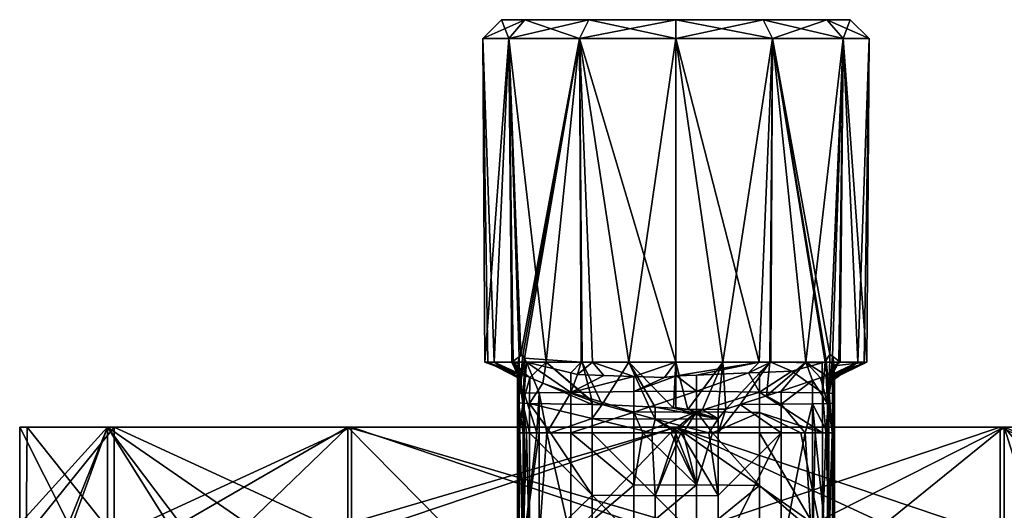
# Model space of a CAD drawing. Extents: x -0.396 to 0.142, y -0.583 to 0.022.
# Tile 245 of 256: x -0.11 to -0.057, y -0.005 to 0.022. Entities that reach past the tile are written whole.
import ezdxf

# ---------------------------------------------------------------- set-up
doc = ezdxf.new("R2010")
doc.units = 0
doc.layers.add('mesh', color=7, linetype='CONTINUOUS')

msp = doc.modelspace()

# ---------------------------------------------------------------- meshes
at = {"layer": 'mesh'}
mesh = msp.add_polyface(dxfattribs=at)
corners = [(-0.083082, 0.003509, -0.551117), (-0.08015, 0.020544, -0.54858), (-0.080063, 0.003297, -0.548691), (-0.06985, 0.020544, -0.56642), (-0.075, 0.020544, -0.5678), (-0.072493, 0.003297, -0.56749), (-0.06985, 0.020544, -0.54858), (-0.070552, 0.003297, -0.54821), (-0.075, 0.020544, -0.5472), (-0.079455, 0.003297, -0.548213), (-0.085185, 0.003297, -0.555968), (-0.08392, 0.020544, -0.55235), (-0.083758, 0.003297, -0.552415), (-0.0853, 0.020544, -0.5575), (-0.084703, 0.003297, -0.560956), (-0.08392, 0.020544, -0.56265), (-0.08504, 0.003297, -0.557475), (-0.081923, 0.003297, -0.565126), (-0.08015, 0.020544, -0.56642), (-0.08368, 0.003297, -0.56249), (-0.075, 0.003297, -0.567491), (-0.077505, 0.003297, -0.567491), (-0.080007, 0.003297, -0.566152), (-0.07965, 0.021544, -0.549446), (-0.083054, 0.021544, -0.55285), (-0.0843, 0.021544, -0.5575), (-0.083054, 0.021544, -0.56215), (-0.07965, 0.021544, -0.565554), (-0.075, 0.021544, -0.5668), (-0.07035, 0.021544, -0.565554), (-0.075, 0.021544, -0.5482), (-0.075, 0.021544, -0.5575), (-0.07035, 0.021544, -0.549446), (-0.083264, 0.003706, -0.551352), (-0.083358, 0.003576, -0.55148), (-0.083174, 0.003672, -0.551233), (-0.075004, 0.003297, -0.5472)]
mesh.append_faces([[corners[k] for k in face] for face in [(0, 1, 2, 2), (3, 4, 5, 5), (6, 7, 8, 8), (1, 9, 2, 2), (10, 11, 12, 12), (10, 13, 11, 11), (13, 14, 15, 15), (13, 16, 14, 14), (15, 17, 18, 18), (15, 19, 17, 17), (14, 19, 15, 15), (4, 20, 5, 5), (4, 21, 20, 20), (18, 21, 4, 4), (18, 22, 21, 21), (17, 22, 18, 18), (1, 23, 8, 8), (1, 24, 23, 23), (11, 24, 1, 1), (11, 25, 24, 24), (13, 25, 11, 11), (13, 26, 25, 25), (15, 26, 13, 13), (15, 27, 26, 26), (18, 27, 15, 15), (18, 28, 27, 27), (4, 28, 18, 18), (4, 29, 28, 28), (3, 29, 4, 4), (8, 30, 6, 6), (8, 23, 30, 30), (31, 28, 29, 29), (27, 28, 31, 31), (31, 23, 24, 24), (31, 30, 23, 23), (32, 30, 31, 31), (31, 26, 27, 27), (31, 25, 26, 26), (24, 25, 31, 31), (11, 33, 34, 34), (1, 33, 11, 11), (1, 35, 33, 33), (35, 1, 0, 0), (1, 36, 9, 9), (8, 36, 1, 1), (7, 36, 8, 8), (12, 11, 34, 34)]])
mesh = msp.add_polyface(dxfattribs=at)
corners = [(-0.066568, 0.002647, -0.561115), (-0.06655, 0.001144, -0.56052), (-0.066566, 0.00261, -0.560913), (-0.070539, 0.001708, -0.549505), (-0.070539, 0.002756, -0.549785), (-0.068822, 0.00283, -0.550295), (-0.071128, 0.00273, -0.54961), (-0.067042, 0.003297, -0.55096), (-0.067189, 0.00166, -0.550451), (-0.067197, 0.003257, -0.550903), (-0.066996, 0.003401, -0.551017), (-0.066826, 0.001648, -0.55069), (-0.066577, 0.003101, -0.552319), (-0.06655, 0.001585, -0.551913), (-0.066586, 0.003297, -0.551559), (-0.066558, 0.002679, -0.553952), (-0.06655, 0.001497, -0.553635), (-0.06985, 0.020544, -0.54858), (-0.06985, 0.020544, -0.56642), (-0.072493, 0.003297, -0.56749), (-0.069994, 0.003297, -0.566152), (-0.068075, 0.003297, -0.565125), (-0.06608, 0.020544, -0.56265), (-0.06632, 0.003297, -0.56249), (-0.069937, 0.003297, -0.548692), (-0.070552, 0.003297, -0.54821), (-0.073895, 0.00261, -0.548789), (-0.07234, 0.000791, -0.562832), (-0.066988, 0.002582, -0.561732), (-0.066796, 0.00264, -0.56158), (-0.067288, 0.002459, -0.561839), (-0.067712, 0.002319, -0.561922), (-0.069394, 0.001764, -0.562253), (-0.070176, 0.001505, -0.562407), (-0.066946, 0.021544, -0.56215), (-0.07035, 0.021544, -0.565554), (-0.06608, 0.020544, -0.55235), (-0.07035, 0.021544, -0.549446), (-0.066946, 0.021544, -0.55285), (-0.075, 0.021544, -0.5482), (-0.075, 0.021544, -0.5575), (-0.0657, 0.021544, -0.5575), (-0.066645, 0.002661, -0.561344), (-0.066641, 0.001123, -0.560933), (-0.066913, 0.001105, -0.561282), (-0.066792, 0.003702, -0.551278), (-0.06665, 0.003613, -0.55147)]
mesh.append_faces([[corners[k] for k in face] for face in [(0, 1, 2, 2), (3, 4, 5, 5), (3, 6, 4, 4), (7, 8, 9, 9), (10, 11, 7, 7), (12, 13, 14, 14), (15, 16, 12, 12), (8, 5, 9, 9), (8, 3, 5, 5), (7, 17, 10, 10), (18, 19, 20, 20), (21, 18, 20, 20), (21, 22, 18, 18), (23, 22, 21, 21), (17, 24, 25, 25), (7, 24, 17, 17), (24, 5, 4, 4), (24, 9, 5, 5), (7, 9, 24, 24), (6, 24, 4, 4), (6, 25, 24, 24), (26, 25, 6, 6), (19, 27, 20, 20), (23, 28, 29, 29), (21, 28, 23, 23), (21, 30, 28, 28), (31, 30, 21, 21), (21, 32, 31, 31), (20, 33, 21, 21), (18, 34, 35, 35), (22, 34, 18, 18), (36, 37, 38, 38), (17, 37, 36, 36), (17, 39, 37, 37), (40, 35, 34, 34), (40, 38, 37, 37), (40, 41, 38, 38), (34, 41, 40, 40), (42, 43, 0, 0), (44, 42, 29, 29), (10, 45, 11, 11), (14, 11, 46, 46), (11, 45, 46, 46), (17, 45, 10, 10), (36, 45, 17, 17), (36, 46, 45, 45), (23, 29, 42, 42)]])
mesh = msp.add_polyface(dxfattribs=at)
corners = [(-0.06655, 0.001144, -0.56052), (-0.06655, -0.000456, -0.560091), (-0.066549, -0.000456, -0.553902), (-0.065296, 0.003297, -0.560954), (-0.06608, 0.020544, -0.56265), (-0.06632, 0.003297, -0.56249), (-0.0647, 0.020544, -0.5575), (-0.064961, 0.003297, -0.557475), (-0.064815, 0.003297, -0.555965), (-0.06608, 0.020544, -0.55235), (-0.066242, 0.003297, -0.552415), (-0.066568, 0.002647, -0.561115), (-0.066566, 0.00261, -0.560913), (-0.06655, 0.002399, -0.559749), (-0.06655, 0.002469, -0.556179), (-0.06656, 0.002538, -0.560513), (-0.066577, 0.003101, -0.552319), (-0.066558, 0.002679, -0.553952), (-0.066586, 0.003297, -0.551559), (-0.066549, 0.0025, -0.554648), (-0.0657, 0.021544, -0.5575), (-0.066946, 0.021544, -0.56215), (-0.066946, 0.021544, -0.55285), (-0.0577, -0.005988, -0.520036), (-0.0577, -0.000156, -0.520036), (-0.075, -0.000156, -0.5154), (-0.045036, -0.005988, -0.5327), (-0.045036, -0.000156, -0.5327), (-0.0577, -0.005988, -0.579964), (-0.0577, -0.000156, -0.579964), (-0.045036, -0.000156, -0.5673), (-0.0575, -0.000156, -0.580311), (-0.0575, -0.005317, -0.580311), (-0.05309, -0.005317, -0.575901), (-0.063852, -0.005317, -0.582013), (-0.075, -0.000156, -0.585), (-0.044689, -0.005317, -0.5675), (-0.044689, -0.000156, -0.5675), (-0.055856, -0.005317, -0.521333), (-0.0575, -0.000156, -0.519689), (-0.044689, -0.000156, -0.5325), (-0.046853, -0.005317, -0.530336), (-0.0575, -0.005317, -0.519689), (-0.067668, -0.005317, -0.516965), (-0.075, -0.000156, -0.5846), (-0.075, -0.000156, -0.515), (-0.06665, 0.003613, -0.55147), (-0.066645, 0.002661, -0.561344), (-0.074999, -0.005973, -0.584651)]
mesh.append_faces([[corners[k] for k in face] for face in [(0, 1, 2, 2), (3, 4, 5, 5), (3, 6, 4, 4), (7, 6, 3, 3), (8, 6, 7, 7), (8, 9, 6, 6), (10, 9, 8, 8), (3, 11, 12, 12), (3, 13, 14, 14), (3, 15, 13, 13), (12, 15, 3, 3), (16, 8, 17, 17), (16, 10, 8, 8), (18, 10, 16, 16), (14, 7, 3, 3), (14, 8, 7, 7), (19, 8, 14, 14), (19, 17, 8, 8), (4, 20, 21, 21), (6, 20, 4, 4), (6, 22, 20, 20), (9, 22, 6, 6), (23, 24, 25, 25), (26, 24, 23, 23), (26, 27, 24, 24), (28, 29, 30, 30), (31, 32, 33, 33), (31, 34, 32, 32), (35, 34, 31, 31), (36, 31, 33, 33), (36, 37, 31, 31), (38, 39, 40, 40), (40, 41, 38, 38), (39, 42, 43, 43), (38, 42, 39, 39), (29, 31, 37, 37), (44, 31, 29, 29), (44, 35, 31, 31), (24, 39, 45, 45), (27, 39, 24, 24), (27, 40, 39, 39), (10, 18, 46, 46), (10, 46, 9, 9), (3, 47, 11, 11), (5, 47, 3, 3), (48, 29, 28, 28), (48, 44, 29, 29)]])
mesh = msp.add_polyface(dxfattribs=at)
corners = [(-0.085185, 0.003297, -0.555968), (-0.08504, 0.003297, -0.557475), (-0.0853, 0.020544, -0.5575), (-0.098104, -0.006142, -0.575203), (-0.102086, -0.005317, -0.570725), (-0.102177, -0.006092, -0.570901), (-0.097452, -0.006743, -0.574541), (-0.102347, -0.006613, -0.571073), (-0.101623, -0.006743, -0.570371), (-0.098342, -0.006613, -0.575438), (-0.093234, -0.006613, -0.579317), (-0.087627, -0.006015, -0.582516), (-0.097843, -0.005317, -0.574968), (-0.0925, -0.005317, -0.580311), (-0.087414, -0.005317, -0.581674), (-0.087498, -0.006613, -0.582183), (-0.092201, -0.006743, -0.579793), (-0.087202, -0.006743, -0.581132), (-0.092365, -0.006015, -0.519748), (-0.0925, -0.005317, -0.519689), (-0.079955, -0.005317, -0.516328), (-0.102043, -0.006015, -0.527969), (-0.092187, -0.006613, -0.520057), (-0.100968, -0.006743, -0.528975), (-0.101767, -0.006613, -0.528194), (-0.092201, -0.006743, -0.520207), (-0.080136, -0.006613, -0.515859), (-0.079871, -0.006743, -0.516903), (-0.080189, -0.006015, -0.515507), (-0.104793, -0.006743, -0.567201), (-0.10142, -0.005317, -0.528609), (-0.105311, -0.005317, -0.5325), (-0.0923, -0.005988, -0.520036), (-0.104964, -0.000156, -0.5327), (-0.104964, -0.005988, -0.5327), (-0.0923, -0.000156, -0.520036), (-0.075, -0.005988, -0.5154), (-0.104964, -0.005988, -0.5673), (-0.0923, -0.000156, -0.579964), (-0.0923, -0.005988, -0.579964), (-0.104964, -0.000156, -0.5673), (-0.105311, -0.000156, -0.5675), (-0.0925, -0.000156, -0.580311), (-0.0925, -0.000156, -0.519689), (-0.105311, -0.000156, -0.5325), (-0.075, -0.000156, -0.5154), (-0.090972, -0.024297, -0.55), (-0.109647, -0.005977, -0.549996)]
mesh.append_faces([[corners[k] for k in face] for face in [(0, 1, 2, 2), (3, 4, 5, 5), (6, 7, 8, 8), (6, 9, 7, 7), (10, 9, 6, 6), (3, 10, 11, 11), (3, 9, 10, 10), (5, 9, 3, 3), (5, 7, 9, 9), (3, 12, 4, 4), (3, 13, 12, 12), (11, 13, 3, 3), (11, 14, 13, 13), (10, 15, 11, 11), (10, 16, 15, 15), (6, 16, 10, 10), (16, 17, 15, 15), (18, 19, 20, 20), (21, 19, 18, 18), (22, 23, 24, 24), (22, 25, 23, 23), (26, 25, 22, 22), (26, 27, 25, 25), (18, 24, 21, 21), (18, 22, 24, 24), (28, 22, 18, 18), (28, 26, 22, 22), (7, 29, 8, 8), (21, 30, 19, 19), (21, 31, 30, 30), (32, 33, 34, 34), (32, 35, 33, 33), (36, 35, 32, 32), (37, 38, 39, 39), (37, 40, 38, 38), (12, 41, 4, 4), (12, 42, 41, 41), (13, 42, 12, 12), (13, 14, 42, 42), (30, 43, 19, 19), (30, 44, 43, 43), (40, 42, 38, 38), (40, 41, 42, 42), (35, 44, 33, 33), (35, 43, 44, 44), (45, 43, 35, 35), (46, 47, 37, 37)]])
mesh = msp.add_polyface(dxfattribs=at)
corners = [(-0.083174, 0.001109, -0.561203), (-0.083103, 0.002613, -0.561673), (-0.083283, 0.002656, -0.561482), (-0.08345, 0.00126, -0.558258), (-0.08345, 0.002668, -0.556129), (-0.08345, 0.002792, -0.553326), (-0.08345, 0.001613, -0.551371), (-0.08342, 0.003227, -0.551804), (-0.083415, 0.003297, -0.551561), (-0.082962, 0.003297, -0.550966), (-0.083087, 0.001652, -0.550611), (-0.083082, 0.003509, -0.551117), (-0.080611, 0.001692, -0.549828), (-0.080249, 0.002645, -0.54998), (-0.078854, 0.002598, -0.549571), (-0.073896, 0.001757, -0.548562), (-0.073895, 0.00261, -0.548789), (-0.071128, 0.00273, -0.54961), (-0.08061, 0.002732, -0.550111), (-0.082289, 0.001668, -0.5503), (-0.080063, 0.003297, -0.548691), (-0.079455, 0.003297, -0.548213), (-0.077254, 0.002545, -0.549101), (-0.083758, 0.003297, -0.552415), (-0.085185, 0.003297, -0.555968), (-0.08504, 0.003297, -0.557475), (-0.084703, 0.003297, -0.560956), (-0.08345, 0.002485, -0.560271), (-0.083438, 0.002527, -0.560508), (-0.08345, 0.002558, -0.558608), (-0.082793, 0.002481, -0.561756), (-0.082102, 0.002186, -0.56194), (-0.081923, 0.003297, -0.565126), (-0.08368, 0.003297, -0.56249), (-0.07946, 0.00123, -0.562436), (-0.080007, 0.003297, -0.566152), (-0.079561, 0.001267, -0.562417), (-0.074358, 0.000778, -0.563402), (-0.072493, 0.003297, -0.56749), (-0.075, 0.003297, -0.567491), (-0.077505, 0.003297, -0.567491), (-0.075127, 0.000854, -0.563567), (-0.083359, 0.001634, -0.550959), (-0.083358, 0.003576, -0.55148), (-0.083264, 0.003706, -0.551352), (-0.083174, 0.003672, -0.551233), (-0.077253, 0.00174, -0.548885), (-0.075612, 0.00249, -0.548619), (-0.074968, 0.002564, -0.54847), (-0.075004, 0.003297, -0.5472), (-0.070552, 0.003297, -0.54821), (-0.0834, 0.002658, -0.561236)]
mesh.append_faces([[corners[k] for k in face] for face in [(0, 1, 2, 2), (3, 4, 5, 5), (6, 7, 8, 8), (5, 7, 6, 6), (9, 10, 11, 11), (12, 13, 14, 14), (15, 16, 17, 17), (12, 18, 13, 13), (12, 9, 18, 18), (19, 10, 9, 9), (11, 20, 9, 9), (20, 18, 9, 9), (20, 13, 18, 18), (21, 13, 20, 20), (21, 14, 13, 13), (22, 14, 21, 21), (7, 23, 8, 8), (7, 5, 23, 23), (4, 23, 5, 5), (4, 24, 23, 23), (25, 24, 4, 4), (26, 27, 28, 28), (25, 27, 26, 26), (25, 29, 27, 27), (4, 29, 25, 25), (30, 31, 32, 32), (33, 30, 32, 32), (33, 1, 30, 30), (33, 2, 1, 1), (26, 2, 33, 33), (32, 34, 35, 35), (31, 36, 32, 32), (37, 38, 39, 39), (40, 41, 39, 39), (42, 8, 43, 43), (43, 44, 45, 45), (45, 42, 43, 43), (11, 42, 45, 45), (46, 47, 48, 48), (43, 8, 23, 23), (22, 21, 49, 49), (49, 47, 22, 22), (49, 48, 47, 47), (50, 48, 49, 49), (16, 48, 50, 50), (26, 28, 51, 51), (26, 51, 2, 2)]])
mesh = msp.add_polyface(dxfattribs=at)
corners = [(-0.083174, 0.001109, -0.561203), (-0.082793, 0.002481, -0.561756), (-0.083103, 0.002613, -0.561673), (-0.082811, 0.001097, -0.561441), (-0.082102, 0.002186, -0.56194), (-0.083438, 0.002527, -0.560508), (-0.08345, 0.001172, -0.55998), (-0.083401, 0.001128, -0.560827), (-0.08345, 0.002485, -0.560271), (-0.08345, 0.00126, -0.558258), (-0.08345, 0.002792, -0.553326), (-0.08345, 0.001613, -0.551371), (-0.08345, 0.002558, -0.558608), (-0.08345, 0.002668, -0.556129), (-0.083415, 0.003297, -0.551561), (-0.083359, 0.001634, -0.550959), (-0.083082, 0.003509, -0.551117), (-0.083087, 0.001652, -0.550611), (-0.083151, -0.000456, -0.560761), (-0.083318, -0.000456, -0.560591), (-0.08338, -0.000456, -0.560395), (-0.083439, -0.000456, -0.560207), (-0.083443, -0.000456, -0.559544), (-0.083449, -0.000456, -0.558309), (-0.08345, -0.000456, -0.557798), (-0.083451, -0.000456, -0.556263), (-0.08345, -0.000456, -0.551165), (-0.082965, -0.000456, -0.56095), (-0.079461, 0.000296, -0.562186), (-0.081696, -0.000456, -0.561348), (-0.079461, 0.001048, -0.562387), (-0.082289, 0.001668, -0.5503), (-0.082962, 0.003297, -0.550966), (-0.080611, 0.001692, -0.549828), (-0.082422, -0.000456, -0.549767), (-0.08229, -0.000456, -0.54973), (-0.081893, -0.000456, -0.54962), (-0.08061, -0.000456, -0.549255), (-0.083414, -0.000456, -0.550821), (-0.083087, -0.000456, -0.550046), (-0.0923, -0.000156, -0.579964), (-0.0925, -0.000156, -0.580311), (-0.075, -0.000156, -0.585), (-0.075, -0.000156, -0.5154), (-0.075, -0.000156, -0.515), (-0.0925, -0.000156, -0.519689), (-0.0834, 0.002658, -0.561236), (-0.083283, 0.002656, -0.561482), (-0.082809, -0.000456, -0.561021), (-0.083352, -0.000456, -0.550405)]
mesh.append_faces([[corners[k] for k in face] for face in [(0, 1, 2, 2), (3, 1, 0, 0), (3, 4, 1, 1), (5, 6, 7, 7), (8, 6, 5, 5), (9, 10, 11, 11), (12, 13, 9, 9), (11, 14, 15, 15), (16, 17, 15, 15), (0, 7, 18, 18), (7, 19, 18, 18), (7, 20, 19, 19), (6, 20, 7, 7), (6, 21, 20, 20), (22, 21, 6, 6), (6, 23, 22, 22), (6, 9, 23, 23), (8, 9, 6, 6), (8, 12, 9, 9), (9, 24, 23, 23), (9, 25, 24, 24), (11, 25, 9, 9), (11, 26, 25, 25), (18, 27, 0, 0), (28, 3, 29, 29), (30, 3, 28, 28), (30, 4, 3, 3), (31, 32, 33, 33), (34, 17, 31, 31), (31, 35, 34, 34), (31, 36, 35, 35), (33, 36, 31, 31), (33, 37, 36, 36), (11, 38, 26, 26), (34, 39, 17, 17), (40, 41, 42, 42), (43, 44, 45, 45), (5, 7, 46, 46), (0, 46, 7, 7), (47, 46, 0, 0), (3, 48, 29, 29), (0, 48, 3, 3), (0, 27, 48, 48), (11, 49, 38, 38), (15, 49, 11, 11), (17, 49, 15, 15), (17, 39, 49, 49)]])
mesh = msp.add_polyface(dxfattribs=at)
corners = [(-0.072747, 0.00028, -0.56281), (-0.076103, 0.000901, -0.563302), (-0.076104, 0.000272, -0.563136), (-0.075127, 0.000854, -0.563567), (-0.074358, 0.000778, -0.563402), (-0.073577, 0.000783, -0.563182), (-0.079461, 0.001048, -0.562387), (-0.07946, 0.00123, -0.562436), (-0.079561, 0.001267, -0.562417), (-0.076427, 0.000917, -0.563215), (-0.077254, 0.002545, -0.549101), (-0.075612, 0.00249, -0.548619), (-0.077253, 0.00174, -0.548885), (-0.07629, -0.000456, -0.562887), (-0.079461, 0.000296, -0.562186), (-0.074987, -0.000456, -0.563253), (-0.074745, -0.000456, -0.563184), (-0.073247, -0.000456, -0.562753), (-0.072746, 0.000788, -0.562947), (-0.07234, 0.000791, -0.562832), (-0.072747, -0.000456, -0.562611), (-0.071579, 0.001042, -0.562683), (-0.082102, 0.002186, -0.56194), (-0.076759, -0.000456, -0.548158), (-0.077253, 0.000642, -0.548591), (-0.073896, 0.000651, -0.548266), (-0.074609, -0.000456, -0.547765), (-0.075019, -0.000456, -0.547658), (-0.08061, -0.000456, -0.549255), (-0.080611, 0.001692, -0.549828), (-0.077253, -0.000456, -0.548299), (-0.073896, 0.001757, -0.548562), (-0.070539, 0.001708, -0.549505), (-0.078854, 0.002598, -0.549571), (-0.073896, -0.000456, -0.547969), (-0.073054, -0.000456, -0.548209), (-0.070539, 0.000626, -0.549215), (-0.081923, 0.003297, -0.565126), (-0.072493, 0.003297, -0.56749), (-0.077505, 0.003297, -0.567491), (-0.0923, -0.000156, -0.579964), (-0.075, -0.000156, -0.585), (-0.075, -0.000156, -0.5846), (-0.075012, 0.000879, -0.563611), (-0.078936, 0.001041, -0.562535), (-0.074968, 0.002564, -0.54847), (-0.073895, 0.00261, -0.548789), (-0.080007, 0.003297, -0.566152), (-0.075, 0.003297, -0.567491)]
mesh.append_faces([[corners[k] for k in face] for face in [(0, 1, 2, 2), (0, 3, 1, 1), (0, 4, 3, 3), (0, 5, 4, 4), (6, 7, 8, 8), (1, 9, 2, 2), (10, 11, 12, 12), (13, 2, 14, 14), (15, 16, 2, 2), (17, 0, 2, 2), (0, 18, 5, 5), (0, 19, 18, 18), (20, 19, 0, 0), (20, 21, 19, 19), (8, 22, 6, 6), (23, 24, 25, 25), (26, 27, 25, 25), (24, 28, 29, 29), (23, 30, 24, 24), (25, 31, 32, 32), (24, 31, 25, 25), (24, 12, 31, 31), (29, 12, 24, 24), (29, 10, 12, 12), (33, 10, 29, 29), (25, 34, 26, 26), (25, 35, 34, 34), (36, 35, 25, 25), (37, 8, 7, 7), (5, 38, 4, 4), (39, 1, 3, 3), (9, 1, 39, 39), (38, 18, 19, 19), (5, 18, 38, 38), (40, 41, 42, 42), (3, 4, 43, 43), (6, 44, 7, 7), (14, 44, 6, 6), (2, 44, 14, 14), (2, 9, 44, 44), (12, 45, 31, 31), (45, 46, 31, 31), (39, 44, 9, 9), (39, 47, 44, 44), (47, 7, 44, 44), (4, 48, 43, 43), (48, 3, 43, 43)]])
mesh = msp.add_polyface(dxfattribs=at)
corners = [(-0.06655, 0.001144, -0.56052), (-0.06656, 0.002538, -0.560513), (-0.066566, 0.00261, -0.560913), (-0.06655, 0.002399, -0.559749), (-0.06655, 0.001497, -0.553635), (-0.06655, 0.002469, -0.556179), (-0.066549, 0.0025, -0.554648), (-0.066568, 0.002647, -0.561115), (-0.066641, 0.001123, -0.560933), (-0.066913, 0.001105, -0.561282), (-0.067288, 0.002459, -0.561839), (-0.067712, 0.002319, -0.561922), (-0.066988, 0.002582, -0.561732), (-0.066796, 0.00264, -0.56158), (-0.070176, 0.001505, -0.562407), (-0.071579, 0.001042, -0.562683), (-0.069389, 0.001065, -0.562064), (-0.073896, 0.001757, -0.548562), (-0.071128, 0.00273, -0.54961), (-0.070539, 0.001708, -0.549505), (-0.067042, 0.003297, -0.55096), (-0.066826, 0.001648, -0.55069), (-0.067189, 0.00166, -0.550451), (-0.067711, 0.001089, -0.561593), (-0.066913, -0.000456, -0.560864), (-0.069394, 0.001764, -0.562253), (-0.06939, -0.000456, -0.561655), (-0.068105, -0.000456, -0.561289), (-0.06771, -0.000456, -0.56118), (-0.067579, -0.000456, -0.561143), (-0.066667, -0.000456, -0.550346), (-0.06685, -0.000456, -0.550148), (-0.066599, 0.001628, -0.551066), (-0.066586, 0.003297, -0.551559), (-0.06655, 0.001585, -0.551913), (-0.066577, 0.003101, -0.552319), (-0.066558, 0.002679, -0.553952), (-0.066624, -0.000456, -0.550514), (-0.066555, -0.000456, -0.550784), (-0.066553, -0.000456, -0.551366), (-0.067012, -0.000456, -0.549973), (-0.073896, 0.000651, -0.548266), (-0.070539, 0.000626, -0.549215), (-0.068347, -0.000456, -0.54955), (-0.070539, -0.000456, -0.548926), (-0.066549, -0.000456, -0.553902), (-0.06655, -0.000456, -0.553112), (-0.06655, -0.000456, -0.560091), (-0.068075, 0.003297, -0.565125), (-0.069994, 0.003297, -0.566152), (-0.07234, 0.000791, -0.562832), (-0.066658, -0.000456, -0.560544), (-0.066645, 0.002661, -0.561344), (-0.067191, -0.000456, -0.54989)]
mesh.append_faces([[corners[k] for k in face] for face in [(0, 1, 2, 2), (0, 3, 1, 1), (4, 3, 0, 0), (4, 5, 3, 3), (6, 5, 4, 4), (7, 8, 0, 0), (9, 10, 11, 11), (9, 12, 10, 10), (13, 12, 9, 9), (14, 15, 16, 16), (17, 18, 19, 19), (20, 21, 22, 22), (9, 23, 24, 24), (11, 23, 9, 9), (11, 16, 23, 23), (25, 16, 11, 11), (25, 14, 16, 16), (26, 16, 15, 15), (27, 23, 16, 16), (28, 29, 23, 23), (21, 30, 31, 31), (21, 32, 30, 30), (33, 32, 21, 21), (33, 34, 32, 32), (35, 4, 34, 34), (36, 6, 4, 4), (32, 37, 30, 30), (32, 38, 37, 37), (34, 38, 32, 32), (34, 39, 38, 38), (4, 39, 34, 34), (40, 21, 31, 31), (40, 22, 21, 21), (41, 19, 42, 42), (43, 44, 42, 42), (4, 45, 46, 46), (0, 45, 4, 4), (8, 47, 0, 0), (48, 14, 25, 25), (49, 15, 14, 14), (50, 15, 49, 49), (8, 9, 51, 51), (8, 52, 9, 9), (53, 22, 40, 40), (53, 19, 22, 22), (53, 42, 19, 19), (53, 43, 42, 42)]])
mesh = msp.add_polyface(dxfattribs=at)
corners = [(-0.067711, -0.007038, -0.559415), (-0.067579, -0.000456, -0.561143), (-0.06771, -0.000456, -0.56118), (-0.066913, -0.007014, -0.559107), (-0.068105, -0.000456, -0.561289), (-0.069389, -0.007075, -0.559883), (-0.072747, -0.003803, -0.561716), (-0.072747, -0.00715, -0.560819), (-0.06939, -0.000456, -0.561655), (-0.066599, -0.00621, -0.548966), (-0.066667, -0.000456, -0.550346), (-0.066624, -0.000456, -0.550514), (-0.066826, -0.00618, -0.548592), (-0.066555, -0.000456, -0.550784), (-0.06655, -0.006277, -0.549806), (-0.066553, -0.000456, -0.551366), (-0.06655, -0.000456, -0.552849), (-0.06655, -0.000456, -0.553112), (-0.06655, -0.006412, -0.551516), (-0.067012, -0.000456, -0.549973), (-0.067189, -0.006162, -0.548355), (-0.06685, -0.000456, -0.550148), (-0.070539, -0.000456, -0.548926), (-0.068347, -0.000456, -0.54955), (-0.070539, -0.003271, -0.548171), (-0.070539, -0.006087, -0.547416), (-0.073054, -0.000456, -0.548209), (-0.066913, -0.000456, -0.560864), (-0.06655, -0.000456, -0.560091), (-0.06655, -0.006954, -0.55835), (-0.066549, -0.000456, -0.553902), (-0.067711, 0.001089, -0.561593), (-0.071579, 0.001042, -0.562683), (-0.072747, -0.000456, -0.562611), (-0.069389, 0.001065, -0.562064), (-0.06655, 0.001497, -0.553635), (-0.070539, 0.000626, -0.549215), (-0.063807, -0.006129, -0.582299), (-0.063852, -0.005317, -0.582013), (-0.075, -0.005317, -0.585), (-0.067394, -0.006015, -0.515958), (-0.075, -0.005317, -0.515), (-0.067668, -0.005317, -0.516965), (-0.0577, -0.005988, -0.520036), (-0.075, -0.000156, -0.5154), (-0.075, -0.005988, -0.5154), (-0.075, -0.000156, -0.585), (-0.0575, -0.000156, -0.519689), (-0.075, -0.000156, -0.515), (-0.0577, -0.000156, -0.520036), (-0.067191, -0.000456, -0.54989), (-0.066658, -0.000456, -0.560544), (-0.066641, -0.006986, -0.558761), (-0.066913, 0.001105, -0.561282), (-0.066641, 0.001123, -0.560933)]
mesh.append_faces([[corners[k] for k in face] for face in [(0, 1, 2, 2), (0, 3, 1, 1), (0, 4, 5, 5), (2, 4, 0, 0), (6, 7, 8, 8), (5, 8, 7, 7), (4, 8, 5, 5), (9, 10, 11, 11), (9, 12, 10, 10), (13, 9, 11, 11), (13, 14, 9, 9), (15, 14, 13, 13), (16, 17, 18, 18), (14, 16, 18, 18), (15, 16, 14, 14), (19, 12, 20, 20), (21, 12, 19, 19), (21, 10, 12, 12), (22, 23, 20, 20), (24, 20, 25, 25), (24, 22, 20, 20), (26, 22, 24, 24), (3, 27, 1, 1), (18, 28, 29, 29), (18, 30, 28, 28), (17, 30, 18, 18), (31, 1, 27, 27), (8, 32, 33, 33), (4, 34, 8, 8), (2, 31, 4, 4), (35, 16, 15, 15), (36, 22, 26, 26), (35, 17, 16, 16), (37, 38, 39, 39), (40, 41, 42, 42), (43, 44, 45, 45), (46, 39, 38, 38), (47, 42, 48, 48), (49, 48, 44, 44), (19, 20, 50, 50), (20, 23, 50, 50), (3, 51, 27, 27), (52, 51, 3, 3), (29, 51, 52, 52), (29, 28, 51, 51), (53, 27, 51, 51), (54, 51, 28, 28)]])
mesh = msp.add_polyface(dxfattribs=at)
corners = [(-0.073896, -0.003234, -0.547225), (-0.073896, -0.000456, -0.547969), (-0.073054, -0.000456, -0.548209), (-0.076104, -0.003815, -0.56204), (-0.074987, -0.000456, -0.563253), (-0.07629, -0.000456, -0.562887), (-0.074745, -0.000456, -0.563184), (-0.072747, -0.003803, -0.561716), (-0.073247, -0.000456, -0.562753), (-0.072747, -0.000456, -0.562611), (-0.06939, -0.000456, -0.561655), (-0.072747, -0.00715, -0.560819), (-0.076104, -0.007175, -0.56114), (-0.079461, -0.003778, -0.561094), (-0.079461, -0.007101, -0.560204), (-0.079461, -0.000456, -0.561984), (-0.070539, -0.003271, -0.548171), (-0.070539, -0.006087, -0.547416), (-0.073896, -0.006013, -0.54648), (-0.074609, -0.000456, -0.547765), (-0.075019, -0.000456, -0.547658), (-0.075265, -0.000456, -0.547729), (-0.076759, -0.000456, -0.548158), (-0.077253, -0.003247, -0.547549), (-0.077253, -0.006038, -0.546801), (-0.080611, -0.006113, -0.547737), (-0.077253, -0.000456, -0.548299), (-0.08061, -0.000456, -0.549255), (-0.079461, 0.000296, -0.562186), (-0.076104, 0.000272, -0.563136), (-0.072747, 0.00028, -0.56281), (-0.073896, 0.000651, -0.548266), (-0.077253, 0.000642, -0.548591), (-0.087498, -0.006613, -0.582183), (-0.075, -0.006743, -0.584402), (-0.075, -0.006613, -0.584525), (-0.067394, -0.006015, -0.515958), (-0.073783, -0.006613, -0.515497), (-0.080189, -0.006015, -0.515507), (-0.075, -0.005317, -0.515), (-0.079955, -0.005317, -0.516328), (-0.075, -0.006743, -0.515598), (-0.079871, -0.006743, -0.516903), (-0.080136, -0.006613, -0.515859), (-0.067794, -0.006743, -0.517529), (-0.0925, -0.000156, -0.580311), (-0.075, -0.005317, -0.585), (-0.075, -0.000156, -0.585), (-0.075, -0.000156, -0.515), (-0.067668, -0.005317, -0.516965), (-0.063807, -0.006129, -0.582299), (-0.074999, -0.005973, -0.584651), (-0.087627, -0.006015, -0.582516), (-0.0923, -0.005988, -0.579964), (-0.075, -0.000156, -0.5846)]
mesh.append_faces([[corners[k] for k in face] for face in [(0, 1, 2, 2), (3, 4, 5, 5), (3, 6, 4, 4), (7, 6, 3, 3), (7, 8, 6, 6), (9, 8, 7, 7), (7, 10, 9, 9), (3, 11, 7, 7), (3, 12, 11, 11), (13, 12, 3, 3), (13, 14, 12, 12), (15, 3, 5, 5), (15, 13, 3, 3), (16, 17, 18, 18), (0, 19, 1, 1), (0, 20, 19, 19), (21, 20, 0, 0), (0, 22, 21, 21), (0, 23, 22, 22), (24, 23, 0, 0), (24, 25, 23, 23), (26, 23, 27, 27), (26, 22, 23, 23), (0, 18, 24, 24), (0, 16, 18, 18), (2, 16, 0, 0), (5, 28, 15, 15), (4, 29, 5, 5), (8, 29, 6, 6), (9, 30, 8, 8), (31, 21, 22, 22), (31, 20, 21, 21), (32, 26, 27, 27), (33, 34, 35, 35), (36, 37, 38, 38), (38, 39, 36, 36), (38, 40, 39, 39), (41, 42, 43, 43), (37, 43, 38, 38), (37, 41, 43, 43), (44, 41, 37, 37), (45, 46, 47, 47), (48, 39, 40, 40), (48, 49, 39, 39), (50, 46, 51, 51), (52, 35, 51, 51), (53, 54, 51, 51)]])
mesh = msp.add_polyface(dxfattribs=at)
corners = [(-0.083401, -0.006978, -0.558655), (-0.083318, -0.000456, -0.560591), (-0.08338, -0.000456, -0.560395), (-0.083174, -0.007008, -0.559028), (-0.083439, -0.000456, -0.560207), (-0.083443, -0.000456, -0.559544), (-0.08345, -0.006911, -0.557814), (-0.083423, -0.011987, -0.556451), (-0.08345, -0.006776, -0.556104), (-0.08345, -0.006234, -0.549269), (-0.08345, -0.000456, -0.551165), (-0.083384, -0.011456, -0.547869), (-0.083451, -0.000456, -0.556263), (-0.08345, -0.000456, -0.557798), (-0.083449, -0.000456, -0.558309), (-0.082811, -0.007026, -0.559265), (-0.079461, -0.007101, -0.560204), (-0.079461, -0.003778, -0.561094), (-0.081696, -0.000456, -0.561348), (-0.079461, -0.000456, -0.561984), (-0.083151, -0.000456, -0.560761), (-0.082965, -0.000456, -0.56095), (-0.08229, -0.000456, -0.54973), (-0.083087, -0.006174, -0.548514), (-0.082422, -0.000456, -0.549767), (-0.082289, -0.00615, -0.548205), (-0.081893, -0.000456, -0.54962), (-0.080611, -0.006113, -0.547737), (-0.08061, -0.000456, -0.549255), (-0.077253, -0.003247, -0.547549), (-0.082279, -0.011456, -0.546821), (-0.080605, -0.011456, -0.546327), (-0.083087, -0.000456, -0.550046), (-0.083414, -0.000456, -0.550821), (-0.079461, 0.000296, -0.562186), (-0.087627, -0.006015, -0.582516), (-0.087498, -0.006613, -0.582183), (-0.075, -0.006613, -0.584525), (-0.087202, -0.006743, -0.581132), (-0.075, -0.006743, -0.584402), (-0.092365, -0.006015, -0.519748), (-0.079955, -0.005317, -0.516328), (-0.080189, -0.006015, -0.515507), (-0.075, -0.005988, -0.5154), (-0.075, -0.000156, -0.5154), (-0.0923, -0.000156, -0.520036), (-0.0923, -0.005988, -0.579964), (-0.0923, -0.000156, -0.579964), (-0.075, -0.000156, -0.5846), (-0.0925, -0.000156, -0.580311), (-0.087414, -0.005317, -0.581674), (-0.075, -0.005317, -0.585), (-0.0925, -0.005317, -0.519689), (-0.075, -0.000156, -0.515), (-0.0925, -0.000156, -0.519689), (-0.083359, -0.006202, -0.54886), (-0.08338, -0.011456, -0.547503), (-0.082809, -0.000456, -0.561021), (-0.083352, -0.000456, -0.550405), (-0.074999, -0.005973, -0.584651)]
mesh.append_faces([[corners[k] for k in face] for face in [(0, 1, 2, 2), (0, 3, 1, 1), (4, 5, 6, 6), (7, 6, 8, 8), (0, 4, 6, 6), (2, 4, 0, 0), (9, 8, 10, 10), (9, 11, 8, 8), (8, 12, 10, 10), (8, 13, 12, 12), (6, 13, 8, 8), (6, 14, 13, 13), (5, 14, 6, 6), (15, 16, 17, 17), (18, 17, 19, 19), (3, 20, 1, 1), (3, 21, 20, 20), (15, 21, 3, 3), (22, 23, 24, 24), (22, 25, 23, 23), (26, 25, 22, 22), (26, 27, 25, 25), (28, 27, 26, 26), (28, 29, 27, 27), (25, 30, 23, 23), (27, 31, 25, 25), (23, 32, 24, 24), (10, 33, 9, 9), (34, 18, 19, 19), (35, 36, 37, 37), (36, 38, 39, 39), (40, 41, 42, 42), (43, 44, 45, 45), (46, 47, 48, 48), (49, 50, 51, 51), (52, 53, 41, 41), (52, 54, 53, 53), (55, 56, 9, 9), (15, 57, 21, 21), (17, 57, 15, 15), (18, 57, 17, 17), (23, 58, 32, 32), (55, 58, 23, 23), (9, 58, 55, 55), (9, 33, 58, 58), (59, 50, 35, 35), (59, 51, 50, 50)]])
mesh = msp.add_polyface(dxfattribs=at)
corners = [(-0.106835, -0.006743, -0.559579), (-0.104793, -0.006743, -0.567201), (-0.10572, -0.006613, -0.565755), (-0.102177, -0.006092, -0.570901), (-0.105311, -0.005317, -0.5675), (-0.107743, -0.006143, -0.559824), (-0.102086, -0.005317, -0.570725), (-0.102347, -0.006613, -0.571073), (-0.101767, -0.006613, -0.528194), (-0.104793, -0.006743, -0.532799), (-0.105318, -0.006613, -0.533484), (-0.100968, -0.006743, -0.528975), (-0.102043, -0.006015, -0.527969), (-0.1075, -0.006136, -0.539426), (-0.109402, -0.006743, -0.55), (-0.107837, -0.006613, -0.539337), (-0.106633, -0.006743, -0.539666), (-0.109525, -0.006613, -0.55), (-0.108071, -0.006613, -0.559913), (-0.105311, -0.005317, -0.5325), (-0.107183, -0.005317, -0.539486), (-0.107389, -0.005317, -0.559745), (-0.11, -0.005317, -0.55), (-0.104964, -0.005988, -0.5327), (-0.104964, -0.000156, -0.5327), (-0.1096, -0.000156, -0.55), (-0.105311, -0.000156, -0.5325), (-0.10142, -0.005317, -0.528609), (-0.105311, -0.000156, -0.5675), (-0.11, -0.000156, -0.55), (-0.104964, -0.000156, -0.5673), (-0.109647, -0.005977, -0.549996), (-0.088832, -0.024297, -0.542014), (-0.104964, -0.005988, -0.5673)]
mesh.append_faces([[corners[k] for k in face] for face in [(0, 1, 2, 2), (3, 4, 5, 5), (3, 6, 4, 4), (5, 7, 3, 3), (8, 9, 10, 10), (8, 11, 9, 9), (12, 10, 13, 13), (12, 8, 10, 10), (14, 15, 16, 16), (14, 17, 15, 15), (0, 17, 14, 14), (0, 18, 17, 17), (2, 18, 0, 0), (7, 2, 1, 1), (5, 2, 7, 7), (5, 18, 2, 2), (13, 15, 17, 17), (10, 15, 13, 13), (10, 16, 15, 15), (9, 16, 10, 10), (13, 19, 12, 12), (13, 20, 19, 19), (5, 21, 22, 22), (4, 21, 5, 5), (23, 24, 25, 25), (19, 26, 27, 27), (28, 4, 6, 6), (28, 21, 4, 4), (29, 21, 28, 28), (29, 22, 21, 21), (26, 22, 29, 29), (26, 20, 22, 22), (19, 20, 26, 26), (25, 28, 30, 30), (25, 29, 28, 28), (24, 29, 25, 25), (24, 26, 29, 29), (31, 18, 5, 5), (31, 17, 18, 18), (13, 17, 31, 31), (31, 20, 13, 13), (31, 22, 20, 20), (5, 22, 31, 31), (32, 23, 31, 31), (23, 25, 31, 31), (31, 30, 33, 33), (31, 25, 30, 30)]])
mesh = msp.add_polyface(dxfattribs=at)
corners = [(-0.044689, -0.005317, -0.5675), (-0.044782, -0.006118, -0.566777), (-0.041019, -0.006087, -0.554246), (-0.052404, -0.006015, -0.576573), (-0.05309, -0.005317, -0.575901), (-0.040748, -0.006613, -0.554328), (-0.044661, -0.006613, -0.566477), (-0.052635, -0.006613, -0.576302), (-0.041115, -0.005317, -0.554163), (-0.04113, -0.006015, -0.541664), (-0.043579, -0.006613, -0.535694), (-0.046895, -0.006043, -0.530282), (-0.041476, -0.006613, -0.541749), (-0.040533, -0.006613, -0.548005), (-0.044689, -0.005317, -0.5325), (-0.042159, -0.005317, -0.541942), (-0.046853, -0.005317, -0.530336), (-0.055863, -0.006017, -0.521443), (-0.046765, -0.006613, -0.530132), (-0.045207, -0.006743, -0.532799), (-0.04272, -0.006743, -0.54208), (-0.040598, -0.006743, -0.55), (-0.041694, -0.006743, -0.554092), (-0.045207, -0.006743, -0.567201), (-0.053464, -0.006743, -0.575458), (-0.047334, -0.006743, -0.530672), (-0.059028, -0.024297, -0.55), (-0.0404, -0.005988, -0.55), (-0.045036, -0.005988, -0.5327), (-0.061168, -0.024297, -0.557986), (-0.045036, -0.005988, -0.5673), (-0.045036, -0.000156, -0.5327), (-0.0404, -0.000156, -0.55), (-0.045036, -0.000156, -0.5673), (-0.0577, -0.005988, -0.579964), (-0.060925, -0.024582, -0.558126), (-0.060925, -0.024582, -0.541874), (-0.058748, -0.024582, -0.55), (-0.044689, -0.000156, -0.5675), (-0.04, -0.000156, -0.55), (-0.044689, -0.000156, -0.5325), (-0.0577, -0.000156, -0.579964)]
mesh.append_faces([[corners[k] for k in face] for face in [(0, 1, 2, 2), (0, 3, 1, 1), (4, 3, 0, 0), (1, 5, 2, 2), (1, 6, 5, 5), (3, 6, 1, 1), (3, 7, 6, 6), (2, 8, 0, 0), (9, 10, 11, 11), (9, 12, 10, 10), (13, 12, 9, 9), (9, 14, 15, 15), (11, 14, 9, 9), (11, 16, 14, 14), (17, 16, 11, 11), (10, 18, 11, 11), (10, 19, 18, 18), (12, 19, 10, 10), (12, 20, 19, 19), (13, 20, 12, 12), (13, 21, 20, 20), (6, 22, 5, 5), (6, 23, 22, 22), (7, 23, 6, 6), (7, 24, 23, 23), (19, 25, 18, 18), (26, 27, 28, 28), (29, 30, 27, 27), (27, 31, 28, 28), (27, 32, 31, 31), (30, 32, 27, 27), (30, 33, 32, 32), (34, 33, 30, 30), (35, 22, 23, 23), (20, 36, 19, 19), (21, 37, 20, 20), (36, 25, 19, 19), (8, 38, 0, 0), (8, 39, 38, 38), (40, 14, 16, 16), (39, 14, 40, 40), (39, 15, 14, 14), (33, 39, 32, 32), (33, 38, 39, 39), (41, 38, 33, 33), (32, 40, 31, 31), (32, 39, 40, 40)]])

doc.saveas('drawing.dxf')
